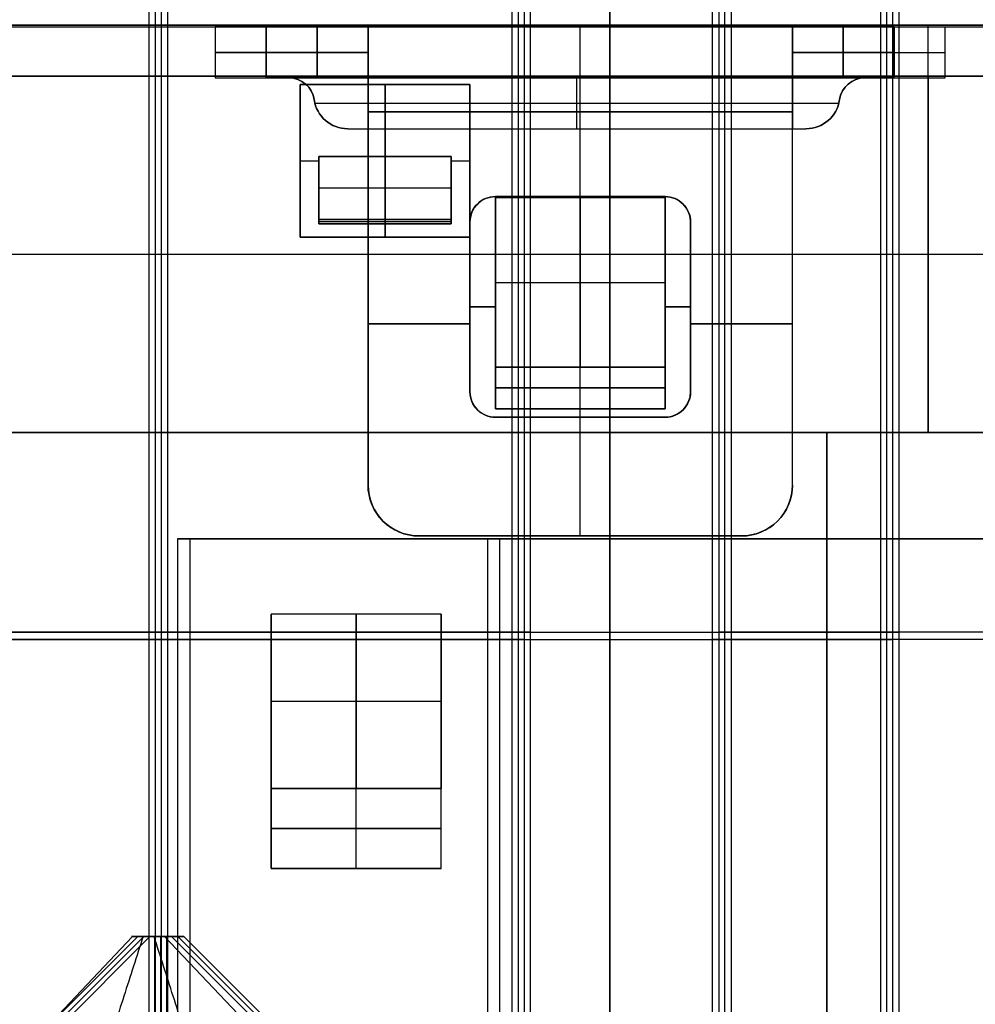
# Model space of a CAD drawing. Header units: millimetres. Extents: x -250 to 250, y -226 to 214.
# Tile 137 of 175: x 130 to 136, y -148 to -142. Entities that reach past the tile are written whole.
import ezdxf

# ---------------------------------------------------------------- set-up
doc = ezdxf.new("R2010")
doc.units = ezdxf.units.MM
doc.layers.add('Livello 01', color=7, linetype='Continuous')

# ---------------------------------------------------------------- blocks, each defined once
blk = doc.blocks.new('VTA03X10RTIN01')
at = {"layer": 'Livello 01', "color": 253, "true_color": 0x9da4ac}
for p, q in [((-0.1, -10), (-1.5067, -8.5933)), ((0.1, -10), (1.5067, -8.5933)), ((-0.1, -10), (0.1, -10)), ((0, -10, 0.1), (0, -10, -0.1))]:
    blk.add_line(p, q, dxfattribs=at)
at = {"layer": 'Livello 01', "color": 253, "true_color": 0x9da4ac, "extrusion": (0, -1, 0)}
blk.add_arc((0, 0, 10), 0.1, 90, 270, dxfattribs=at)
at = {"layer": 'Livello 01', "color": 253, "true_color": 0x9da4ac, "extrusion": (0, 1, 0)}
blk.add_arc((0, 0, -10), 0.1, 90, 270, dxfattribs=at)
at = {"layer": 'Livello 01', "color": 253, "true_color": 0x9da4ac}
for points in [[(0, -10, -0.1), (0, -8.5933, -1.5067)], [(0, -8.5933, 1.5067), (0, -10, 0.1)]]:
    blk.add_open_spline(points, degree=1, dxfattribs=at)

msp = doc.modelspace()

# ---------------------------------------------------------------- linework, layer by layer
at = {"layer": 'Livello 01', "color": 31, "true_color": 0xffcc66}
for p, q in [((131.0473, -145.7258, 207.505), (131.0473, -135.9758, 207.505)), ((131.1195, -145.7258, 159.505), (131.1195, -135.9758, 159.505)), ((131.011, -145.7696, 231.6046), (131.011, -136.0196, 231.6046)), ((131.0832, -145.7696, 183.6047), (131.0832, -136.0196, 183.6047)), ((131.178, -145.1758, 220.3552), (131.178, -162.3758, 220.3552)), ((131.178, -145.1758, 220.3552), (133.003, -145.1758, 220.3579)), ((131.2502, -145.1758, 172.3552), (131.2502, -162.3758, 172.3552)), ((131.2502, -145.1758, 172.3552), (133.0752, -145.1758, 172.358)), ((133.003, -145.1758, 220.3579), (133.003, -158.1758, 220.3579)), ((133.0752, -145.1758, 172.358), (133.0752, -158.1758, 172.358)), ((131.0473, -155.4758, 207.505), (131.0473, -145.7258, 207.505)), ((131.1195, -155.4758, 159.505), (131.1195, -145.7258, 159.505)), ((145.3754, -145.7258, 231.3766), (134.3662, -145.7258, 231.36)), ((145.4476, -145.7258, 183.3766), (134.4384, -145.7258, 183.3601)), ((147.4897, -145.7258, 209.3797), (135.3564, -145.7258, 209.3615)), ((147.5619, -145.7258, 161.3798), (135.4286, -145.7258, 161.3615)), ((131.011, -155.5196, 231.6046), (131.011, -145.7696, 231.6046)), ((131.0832, -155.5196, 183.6047), (131.0832, -145.7696, 183.6047)), ((145.3392, -145.7696, 255.4762), (134.3299, -145.7696, 255.4596)), ((145.4114, -145.7696, 207.4762), (134.4021, -145.7696, 207.4597)), ((147.4535, -145.7696, 233.4793), (135.3202, -145.7696, 233.4611)), ((147.5257, -145.7696, 185.4794), (135.3924, -145.7696, 185.4611))]:
    msp.add_line(p, q, dxfattribs=at)
at = {"layer": 'Livello 01', "color": 254, "true_color": 0xcad1ee}
for p, q in [((133.725, -137.8696, 85.6696), (133.725, -158.8196, 85.6696)), ((133.725, -158.8196, 69.7696), (133.725, -137.8696, 69.7696)), ((128, -142.1496, 114.4696), (143.3, -142.1496, 114.4696)), ((129.1, -142.1596, 96.4696), (142.8, -142.1596, 96.4696)), ((131.7, -142.4596, 102.6946), (131.7, -142.1596, 102.6946)), ((131.7, -142.4596, 90.2446), (131.7, -142.1596, 90.2446)), ((132, -142.4596, 102.3696), (132, -142.1596, 102.3696)), ((135.1, -142.4596, 102.3696), (135.1, -142.1596, 102.3696)), ((135.4, -142.4596, 90.0946), (135.4, -142.1596, 90.0946)), ((135.4, -142.4596, 102.6946), (135.4, -142.1596, 102.6946)), ((135.65, -142.1496, 107.8696), (135.65, -142.1496, 121.0696)), ((132.3, -144.8596, 89.9196), (132.3, -142.1826, 89.9196)), ((132.3, -144.8596, 103.0196), (132.3, -142.1831, 103.0196)), ((134.8, -144.8596, 89.9196), (134.8, -142.1826, 89.9196)), ((134.8, -144.8596, 103.0196), (134.8, -142.1831, 103.0196)), ((131.7, -142.3096, 102.7196), (131.7, -142.3096, 102.6696)), ((131.7, -142.3096, 90.2696), (131.7, -142.3096, 90.2196)), ((135.4, -142.3096, 89.9196), (135.4, -142.3096, 90.2696)), ((135.4, -142.3096, 102.6696), (135.4, -142.3096, 102.7196)), ((135.6, -142.4496, 121.3696), (135.6, -144.5496, 121.3696)), ((135.6, -144.5496, 107.5696), (135.6, -142.4496, 107.5696)), ((131.7, -142.4596, 90.2446), (132.3, -142.4596, 90.2446)), ((131.7, -142.4596, 102.6945), (132.3, -142.4596, 102.6945)), ((131.85, -142.4596, 90.2196), (131.85, -142.4596, 90.5294)), ((131.85, -142.4596, 102.4096), (131.85, -142.4596, 103.0196)), ((131.9, -142.4996, 121.2696), (131.9, -143.3996, 121.2696)), ((132.9, -142.4996, 121.2696), (131.9, -142.4996, 121.2696)), ((131.9, -142.4996, 107.6696), (131.9, -143.3996, 107.6696)), ((132.9, -142.4996, 107.6696), (131.9, -142.4996, 107.6696)), ((132.3, -142.4596, 90.0696), (134.8, -142.4596, 90.0696)), ((132.4, -142.4996, 121.1696), (132.4, -142.4996, 121.3696)), ((132.4, -142.9231, 121.1696), (132.4, -142.4996, 121.1696)), ((132.4, -142.4996, 107.5696), (132.4, -142.4996, 107.7696)), ((132.4, -142.4996, 107.7696), (132.4, -142.9231, 107.7696)), ((132.9, -143.3996, 121.2696), (132.9, -142.4996, 121.2696)), ((132.9, -143.3996, 107.6696), (132.9, -142.4996, 107.6696)), ((133.53, -142.7596, 90.2196), (133.53, -142.4596, 90.2196)), ((133.55, -142.7596, 89.9196), (133.55, -142.4596, 89.9196)), ((133.55, -142.4596, 89.9196), (133.55, -142.4596, 90.2196)), ((134.8, -142.4596, 90.2446), (135.4, -142.4596, 90.2446)), ((134.8, -142.4596, 102.6945), (135.4, -142.4596, 102.6945)), ((135.1, -142.4596, 90.2196), (135.1, -142.4596, 90.5696)), ((135.25, -142.4596, 102.4099), (135.25, -142.4596, 103.0196)), ((131.9864, -142.6096, 90.2196), (135.0736, -142.6096, 90.2196)), ((132.3, -142.6096, 89.9196), (134.8, -142.6096, 89.9196)), ((133.55, -143.1596, 89.5696), (133.55, -142.6596, 89.5696)), ((133.55, -143.1596, 103.3696), (133.55, -142.6596, 103.3696)), ((132.18, -142.7596, 90.0696), (134.88, -142.7596, 90.0696)), ((133.53, -142.7596, 89.9196), (133.53, -142.7596, 90.2196)), ((131.9, -142.9496, 121.1696), (131.9, -142.9496, 121.3696)), ((131.9, -142.9496, 121.1696), (132.01, -142.9496, 121.1696)), ((131.9, -142.9496, 107.5696), (131.9, -142.9496, 107.7696)), ((131.9, -142.9496, 107.7696), (132.01, -142.9496, 107.7696)), ((132.4, -143.2939, 121.2689), (132.4, -142.9231, 121.1696)), ((132.4, -142.9231, 107.7696), (132.4, -143.2939, 107.6702)), ((132.79, -142.9496, 121.1696), (132.9, -142.9496, 121.1696)), ((132.79, -142.9496, 107.7696), (132.9, -142.9496, 107.7696)), ((132.9, -142.9496, 121.1696), (132.9, -142.9496, 121.3696)), ((132.9, -142.9496, 107.5696), (132.9, -142.9496, 107.7696)), ((132.01, -143.1085, 121.2192), (132.79, -143.1085, 121.2192)), ((132.01, -143.3072, 121.2192), (132.01, -143.1085, 121.2192)), ((132.01, -143.1085, 107.7199), (132.79, -143.1085, 107.7199)), ((132.01, -143.3072, 107.7199), (132.01, -143.1085, 107.7199)), ((132.01, -143.1218, 121.1696), (132.01, -143.1218, 121.2228)), ((132.01, -143.1218, 107.7163), (132.01, -143.1218, 107.7696)), ((132.79, -143.1085, 121.2192), (132.79, -143.3072, 121.2192)), ((132.79, -143.1085, 107.7199), (132.79, -143.3072, 107.7199)), ((132.79, -143.1218, 121.1696), (132.79, -143.1218, 121.2228)), ((132.79, -143.1218, 107.7163), (132.79, -143.1218, 107.7696)), ((133.05, -143.1596, 89.7446), (134.05, -143.1596, 89.7446)), ((133.05, -143.1596, 103.1946), (134.05, -143.1596, 103.1946)), ((133.55, -143.1596, 89.5696), (133.55, -143.1596, 89.9196)), ((133.55, -143.1596, 103.0196), (133.55, -143.1596, 103.3696)), ((133.55, -143.1655, 89.9196), (133.55, -143.1596, 89.9196)), ((133.55, -143.1655, 103.0196), (133.55, -143.1596, 103.0196)), ((133.55, -143.1655, 89.9196), (133.55, -144.1655, 89.6196)), ((133.55, -144.1655, 103.3196), (133.55, -143.1655, 103.0196)), ((132.01, -143.3072, 121.2192), (132.79, -143.3072, 121.2192)), ((132.01, -143.3072, 107.7199), (132.79, -143.3072, 107.7199)), ((132.4, -143.3205, 121.1696), (132.4, -143.2939, 121.2689)), ((132.4, -143.2939, 107.6702), (132.4, -143.3205, 107.7696)), ((132.4, -143.3996, 121.1696), (132.4, -143.3205, 121.1696)), ((132.4, -143.3205, 107.7696), (132.4, -143.3996, 107.7696)), ((132.9, -144.3096, 89.7446), (132.9, -143.3096, 89.7446)), ((132.9, -144.3096, 103.1946), (132.9, -143.3096, 103.1946)), ((134.2, -144.3096, 89.7446), (134.2, -143.3096, 89.7446)), ((134.2, -144.3096, 103.1946), (134.2, -143.3096, 103.1946)), ((131.9, -143.3996, 121.2696), (132.9, -143.3996, 121.2696)), ((131.9, -143.3996, 107.6696), (132.9, -143.3996, 107.6696)), ((132.4, -143.3996, 121.3696), (132.4, -143.3996, 121.1696)), ((132.4, -143.3996, 107.7696), (132.4, -143.3996, 107.5696)), ((128, -143.4996, 121.3696), (143.2, -143.4996, 121.3696)), ((128, -143.4996, 107.5696), (143.2, -143.4996, 107.5696)), ((132.3, -143.5096, 89.9196), (132.3, -143.5096, 89.5696)), ((132.3, -143.5096, 103.0196), (132.3, -143.5096, 103.3696)), ((134.8, -143.5096, 89.9196), (134.8, -143.5096, 89.5696)), ((134.8, -143.5096, 103.0196), (134.8, -143.5096, 103.3696)), ((133.05, -144.4096, 89.7696), (133.05, -143.6655, 89.7696)), ((133.05, -143.6655, 89.7696), (134.05, -143.6655, 89.7696)), ((133.05, -144.4096, 103.1696), (133.05, -143.6655, 103.1696)), ((133.05, -143.6655, 103.1696), (134.05, -143.6655, 103.1696)), ((134.05, -144.4096, 89.7696), (134.05, -143.6655, 89.7696)), ((134.05, -144.4096, 103.1696), (134.05, -143.6655, 103.1696)), ((132.9, -143.8096, 89.5696), (132.9, -143.8096, 89.9196)), ((132.9, -143.8096, 103.0196), (132.9, -143.8096, 103.3696)), ((132.9, -143.8096, 89.9196), (133.05, -143.8096, 89.9196)), ((133.05, -143.8096, 103.0196), (132.9, -143.8096, 103.0196)), ((133.05, -143.7875, 89.733), (133.05, -143.7875, 89.9196)), ((133.05, -143.7875, 103.0196), (133.05, -143.7875, 103.2062)), ((134.05, -143.7875, 89.733), (134.05, -143.7875, 89.9196)), ((134.05, -143.7875, 103.0196), (134.05, -143.7875, 103.2062)), ((134.05, -143.8096, 89.9196), (134.2, -143.8096, 89.9196)), ((134.2, -143.8096, 103.0196), (134.05, -143.8096, 103.0196)), ((134.2, -143.8096, 89.9196), (134.2, -143.8096, 89.5696)), ((134.2, -143.8096, 103.3696), (134.2, -143.8096, 103.0196)), ((132.3, -143.9096, 89.5696), (132.9, -143.9096, 89.5696)), ((132.9, -143.9096, 103.3696), (132.3, -143.9096, 103.3696)), ((134.2, -143.9096, 89.5696), (134.8, -143.9096, 89.5696)), ((134.8, -143.9096, 103.3696), (134.2, -143.9096, 103.3696)), ((133.55, -144.4096, 89.6196), (133.55, -144.1655, 89.6196)), ((133.55, -144.4096, 103.3196), (133.55, -144.1655, 103.3196)), ((133.05, -144.2875, 89.6196), (134.05, -144.2875, 89.6196)), ((134.05, -144.2875, 103.3196), (133.05, -144.2875, 103.3196)), ((133.05, -144.4096, 89.7696), (134.05, -144.4096, 89.7696)), ((133.05, -144.4096, 103.1696), (134.05, -144.4096, 103.1696)), ((133.55, -144.4596, 89.9196), (133.55, -144.4096, 89.9196)), ((133.55, -144.4596, 103.0196), (133.55, -144.4096, 103.0196)), ((133.55, -144.4096, 89.6196), (133.55, -144.4096, 89.9196)), ((133.55, -144.4096, 103.3196), (133.55, -144.4096, 103.0196)), ((133.05, -144.4596, 89.7446), (134.05, -144.4596, 89.7446)), ((133.05, -144.4596, 103.1946), (134.05, -144.4596, 103.1946)), ((133.55, -145.1596, 89.5696), (133.55, -144.4596, 89.5696)), ((133.55, -145.1596, 103.3696), (133.55, -144.4596, 103.3696)), ((133.55, -144.4596, 89.9196), (133.55, -144.4596, 89.5696)), ((133.55, -144.4596, 103.3696), (133.55, -144.4596, 103.0196)), ((128.5, -144.5496, 121.2446), (142.7, -144.5496, 121.2446)), ((128.5, -144.5496, 107.6946), (142.7, -144.5496, 107.6946)), ((135.0024, -153.8496, 121.1196), (135.0024, -144.5496, 121.1196)), ((135.0024, -144.5496, 107.8196), (135.0024, -153.8496, 107.8196)), ((135.6, -144.5496, 121.1196), (135.6, -144.5496, 121.3696)), ((135.6, -144.5496, 107.5696), (135.6, -144.5496, 107.8196)), ((132.6, -145.1596, 89.7446), (134.5, -145.1596, 89.7446)), ((132.6, -145.1596, 103.1946), (134.5, -145.1596, 103.1946)), ((133.55, -145.1596, 89.5696), (133.55, -145.1596, 89.9196)), ((133.55, -145.1596, 103.0196), (133.55, -145.1596, 103.3696)), ((132.23, -145.6196, 89.9196), (132.23, -146.6481, 90.2196)), ((132.23, -146.6481, 102.7196), (132.23, -145.6196, 103.0196)), ((131.73, -147.1196, 90.0696), (131.73, -146.1338, 90.0696)), ((131.73, -146.1338, 90.0696), (132.73, -146.1338, 90.0696)), ((131.73, -146.1338, 102.8696), (132.73, -146.1338, 102.8696)), ((131.73, -147.1196, 102.8696), (131.73, -146.1338, 102.8696)), ((132.73, -147.1196, 90.0696), (132.73, -146.1338, 90.0696)), ((132.73, -147.1196, 102.8696), (132.73, -146.1338, 102.8696)), ((131.73, -146.3696, 90.1383), (131.73, -146.3696, 89.9196)), ((131.73, -146.3696, 103.0196), (131.73, -146.3696, 102.8008)), ((132.73, -146.3696, 89.9196), (132.73, -146.3696, 90.1383)), ((132.73, -146.3696, 103.0196), (132.73, -146.3696, 102.8008)), ((132.23, -147.1196, 90.2196), (132.23, -146.6481, 90.2196)), ((132.23, -147.1196, 102.7196), (132.23, -146.6481, 102.7196)), ((131.73, -146.8838, 90.2196), (132.73, -146.8838, 90.2196)), ((132.73, -146.8838, 102.7196), (131.73, -146.8838, 102.7196)), ((131.73, -147.1196, 90.0696), (132.73, -147.1196, 90.0696)), ((131.73, -147.1196, 102.8696), (132.73, -147.1196, 102.8696)), ((132.23, -147.1196, 90.2196), (132.23, -147.1196, 89.9196)), ((132.23, -147.1196, 103.0196), (132.23, -147.1196, 102.7196))]:
    msp.add_line(p, q, dxfattribs=at)
at = {"layer": 'Livello 01', "color": 254, "true_color": 0xcad1ee, "extrusion": (0, 1, 0)}
for centre, start, end in [((-131.4, 90.2196, -142.1596), 180, 270), ((-131.4, 102.7196, -142.1596), 90, 180), ((-135.7, 102.7196, -142.1596), 0, 90), ((-131.4, 90.2196, -142.3096), 180, 270), ((-131.4, 102.7196, -142.3096), 90, 180), ((-132, 102.6696, -142.3096), 180, 0), ((-132, 90.2696, -142.3096), 0, 90), ((-132, 90.2696, -142.3096), 90, 180), ((-135.1, 102.6696, -142.3096), 180, 0), ((-135.1, 90.2696, -142.3096), 0, 90), ((-135.1, 90.2696, -142.3096), 90, 180), ((-135.7, 102.7196, -142.3096), 0, 90), ((-132, 90.2696, -142.4596), 0, 90), ((-132, 90.2696, -142.4596), 90, 180), ((-135.1, 90.2696, -142.4596), 0, 90), ((-135.1, 90.2696, -142.4596), 90, 180)]:
    msp.add_arc(centre, 0.3, start, end, dxfattribs=at)
at = {"layer": 'Livello 01', "color": 254, "true_color": 0xcad1ee, "extrusion": (0, -1, 0)}
for centre, start, end in [((132, 102.6696, 142.1596), 180, 0), ((132, 90.2696, 142.1596), 90, 180), ((132, 90.2696, 142.1596), 0, 90), ((135.1, 102.6696, 142.1596), 180, 0), ((135.1, 90.2696, 142.1596), 90, 180), ((135.1, 90.2696, 142.1596), 0, 90), ((131.4, 90.2196, 142.4596), 270, 0)]:
    msp.add_arc(centre, 0.3, start, end, dxfattribs=at)
at = {"layer": 'Livello 01', "color": 254, "true_color": 0xcad1ee, "extrusion": (1, 0, 0)}
for centre, radius in [((-142.6596, 90.0696, 132.3), 0.5), ((-142.6596, 90.0696, 133.55), 0.5), ((-142.6596, 90.0696, 134.8), 0.5), ((-142.4496, 107.8696, 135.6), 0.3)]:
    msp.add_arc(centre, radius, 270, 0, dxfattribs=at)
at = {"layer": 'Livello 01', "color": 254, "true_color": 0xcad1ee, "extrusion": (-1, 0, 0)}
for centre, radius in [((142.6596, 102.8696, -133.55), 0.5), ((142.4496, 121.0696, -135.6), 0.3)]:
    msp.add_arc(centre, radius, 90, 180, dxfattribs=at)
at = {"layer": 'Livello 01', "color": 254, "true_color": 0xcad1ee, "extrusion": (0, 0, -1)}
for centre, radius, start, end in [((-131.8336, -142.6096, -89.9196), 0.15, 90, 171.78679), ((-131.8336, -142.6096, -90.2196), 0.15, 90, 171.78679), ((-135.2264, -142.6096, -89.9196), 0.15, 8.21321, 90), ((-135.2264, -142.6096, -90.2196), 0.15, 8.21321, 90), ((-132.18, -142.5596, -90.2196), 0.2, 270, 351.78679), ((-132.18, -142.5596, -90.0696), 0.2, 270, 351.78679), ((-134.88, -142.5596, -90.2196), 0.2, 188.21321, 270), ((-134.88, -142.5596, -90.0696), 0.2, 188.21321, 270), ((-132.6, -144.8596, -89.7446), 0.3, 270, 0), ((-134.5, -144.8596, -89.7446), 0.3, 180, 270)]:
    msp.add_arc(centre, radius, start, end, dxfattribs=at)
at = {"layer": 'Livello 01', "color": 254, "true_color": 0xcad1ee}
for centre, radius, start, end in [((131.8336, -142.6096, 90.0696), 0.15, 8.21321, 90), ((135.2264, -142.6096, 90.0696), 0.15, 90, 171.78679), ((132.18, -142.5596, 89.9196), 0.2, 188.21321, 270), ((134.88, -142.5596, 89.9196), 0.2, 270, 351.78679), ((133.05, -143.3096, 89.7446), 0.15, 90, 180), ((133.05, -143.3096, 103.1946), 0.15, 90, 180), ((134.05, -143.3096, 89.7446), 0.15, 0, 90), ((134.05, -143.3096, 103.1946), 0.15, 0, 90), ((133.05, -144.3096, 89.7446), 0.15, 180, 270), ((133.05, -144.3096, 103.1946), 0.15, 180, 270), ((134.05, -144.3096, 89.7446), 0.15, 270, 0), ((134.05, -144.3096, 103.1946), 0.15, 270, 0), ((132.6, -144.8596, 89.9196), 0.3, 180, 270), ((132.6, -144.8596, 89.5696), 0.3, 180, 270), ((132.6, -144.8596, 103.1946), 0.3, 180, 270), ((134.5, -144.8596, 89.9196), 0.3, 270, 0), ((134.5, -144.8596, 89.5696), 0.3, 270, 0), ((134.5, -144.8596, 103.1946), 0.3, 270, 0)]:
    msp.add_arc(centre, radius, start, end, dxfattribs=at)
at = {"layer": 'Livello 01', "color": 31, "true_color": 0xffcc66, "extrusion": (0, -1, 0)}
for centre in [(140.928, 220.3699, 145.1758), (141.0001, 172.3699, 145.1758)]:
    msp.add_arc(centre, 9.75, 90.08618, 270.08618, dxfattribs=at)
at = {"layer": 'Livello 01', "color": 31, "true_color": 0xffcc66, "extrusion": (0, 1, 0)}
for centre, radius, start, end in [((-141.0001, 172.3699, -145.1758), 7.925, 269.91382, 89.91382), ((-140.928, 220.3699, -145.1758), 7.925, 269.91382, 89.91382), ((-140.928, 220.3699, -145.7258), 12.8, 341.83995, 59.1603), ((-141.0001, 172.3699, -145.7258), 12.8, 341.83995, 59.1603), ((-131.0429, 210.455, -145.7258), 2.95, 269.91382, 26.94413), ((-131.1151, 162.455, -145.7258), 2.95, 269.91382, 26.94413), ((-131.0429, 210.455, -145.7258), 2.95, 223.4708, 269.91382), ((-131.1151, 162.455, -145.7258), 2.95, 223.4708, 269.91382), ((-135.3609, 206.3615, -145.7258), 3, 43.4708, 89.91382), ((-135.4331, 158.3615, -145.7258), 3, 43.4708, 89.91382), ((-140.8917, 244.4695, -145.7696), 12.8, 341.83995, 59.1603), ((-140.9639, 196.4695, -145.7696), 12.8, 341.83995, 59.1603), ((-131.0066, 234.5546, -145.7696), 2.95, 269.91382, 26.94413), ((-131.0788, 186.5547, -145.7696), 2.95, 269.91382, 26.94413), ((-131.0066, 234.5546, -145.7696), 2.95, 223.4708, 269.91382), ((-131.0788, 186.5547, -145.7696), 2.95, 223.4708, 269.91382), ((-135.3247, 230.4611, -145.7696), 3, 43.4708, 89.91382), ((-135.3969, 182.4611, -145.7696), 3, 43.4708, 89.91382)]:
    msp.add_arc(centre, radius, start, end, dxfattribs=at)
at = {"layer": 'Livello 01', "color": 31, "true_color": 0xffcc66}
for points in [[(131.0473, -155.4758, 207.505), (131.0473, -135.9758, 207.505)], [(131.1195, -155.4758, 159.505), (131.1195, -135.9758, 159.505)], [(133.1837, -135.9758, 208.4254), (133.1837, -155.4758, 208.4254)], [(133.2559, -135.9758, 160.4255), (133.2559, -155.4758, 160.4255)], [(134.3662, -135.9758, 231.36), (134.3662, -155.4758, 231.36)], [(134.4384, -135.9758, 183.3601), (134.4384, -155.4758, 183.3601)], [(135.3564, -155.4758, 209.3615), (135.3564, -135.9758, 209.3615)], [(135.4286, -155.4758, 161.3615), (135.4286, -135.9758, 161.3615)], [(131.011, -155.5196, 231.6046), (131.011, -136.0196, 231.6046)], [(131.0832, -155.5196, 183.6047), (131.0832, -136.0196, 183.6047)], [(133.1475, -136.0196, 232.525), (133.1475, -155.5196, 232.525)], [(133.2197, -136.0196, 184.5251), (133.2197, -155.5196, 184.5251)], [(134.3299, -155.5196, 255.4596), (134.3299, -136.0196, 255.4596)], [(134.4021, -155.5196, 207.4597), (134.4021, -136.0196, 207.4597)], [(135.3202, -155.5196, 233.4611), (135.3202, -136.0196, 233.4611)], [(135.3924, -155.5196, 185.4611), (135.3924, -136.0196, 185.4611)]]:
    msp.add_open_spline(points, degree=1, dxfattribs=at)
at = {"layer": 'Livello 01', "color": 254, "true_color": 0xcad1ee}
for points in [[(143.2, -142.1496, 121.0696), (128, -142.1496, 121.0696)], [(143.2, -142.1496, 107.8696), (128, -142.1496, 107.8696)], [(129.6, -142.1596, 89.9196), (131.4, -142.1596, 89.9196)], [(129.6, -142.1596, 103.0196), (131.4, -142.1596, 103.0196)], [(131.4, -142.1596, 89.9196), (131.4, -142.4596, 89.9196)], [(131.4, -142.1596, 103.0196), (131.4, -142.4596, 103.0196)], [(131.7, -142.1596, 90.2696), (131.7, -142.1596, 90.2196)], [(131.7, -142.1596, 102.7196), (131.7, -142.1596, 102.6696)], [(131.7, -142.1596, 90.2196), (131.7, -142.4596, 90.2196)], [(131.7, -142.4596, 102.6696), (131.7, -142.1596, 102.6696)], [(131.7, -142.1596, 102.7196), (131.7, -142.4596, 102.7196)], [(131.7, -142.1596, 90.2696), (131.7, -142.4596, 90.2696)], [(132, -142.1596, 90.5696), (132, -142.4596, 90.5696)], [(132.3, -142.4596, 90.2696), (132.3, -142.1596, 90.2696)], [(134.8, -142.1596, 90.0696), (132.3, -142.1596, 90.0696)], [(132.3, -142.1596, 90.0696), (132.3, -142.1596, 90.2696)], [(132.3, -142.1596, 102.6696), (132.3, -142.1596, 102.8696)], [(132.3, -142.1596, 102.8696), (134.8, -142.1596, 102.8696)], [(132.3, -142.1596, 102.6696), (132.3, -142.4596, 102.6696)], [(134.8, -142.1596, 90.2696), (134.8, -142.1596, 90.0696)], [(134.8, -142.1596, 102.8696), (134.8, -142.1596, 102.6696)], [(134.8, -142.1596, 90.2696), (134.8, -142.4596, 90.2696)], [(134.8, -142.4596, 102.6696), (134.8, -142.1596, 102.6696)], [(135.1, -142.1596, 90.5696), (135.1, -142.4596, 90.5696)], [(135.4, -142.4596, 90.2696), (135.4, -142.1596, 90.2696)], [(135.4, -142.4596, 89.9196), (135.4, -142.1596, 89.9196)], [(135.4, -142.1596, 89.9196), (142.8, -142.1596, 89.9196)], [(135.4, -142.1596, 89.9196), (135.4, -142.1596, 90.2696)], [(135.4, -142.1596, 102.6696), (135.4, -142.1596, 102.7196)], [(135.4, -142.1596, 102.7196), (135.4, -142.4596, 102.7196)], [(135.4, -142.1596, 102.6696), (135.4, -142.4596, 102.6696)], [(135.7, -142.1596, 103.0196), (142.8, -142.1596, 103.0196)], [(135.7, -142.4596, 103.0196), (135.7, -142.1596, 103.0196)], [(143.2, -142.4496, 121.3696), (128, -142.4496, 121.3696)], [(128, -142.4496, 107.5696), (143.2, -142.4496, 107.5696)], [(131.4, -142.4596, 89.9196), (131.8336, -142.4596, 89.9196)], [(131.4, -142.4596, 103.0196), (132.3, -142.4596, 103.0196)], [(131.7, -142.4596, 90.2196), (131.7, -142.4596, 90.2696)], [(131.7, -142.4596, 102.7196), (131.7, -142.4596, 102.6696)], [(131.8336, -142.4596, 89.9196), (131.8336, -142.4596, 90.2196)], [(132.3, -142.4596, 90.2196), (131.8336, -142.4596, 90.2196)], [(131.9, -143.3996, 121.3696), (131.9, -142.4996, 121.3696)], [(131.9, -142.4996, 121.3696), (132.9, -142.4996, 121.3696)], [(131.9, -142.4996, 121.1696), (131.9, -143.3996, 121.1696)], [(131.9, -142.4996, 121.3696), (131.9, -142.4996, 121.1696)], [(132.9, -142.4996, 121.1696), (131.9, -142.4996, 121.1696)], [(131.9, -142.4996, 107.5696), (131.9, -143.3996, 107.5696)], [(132.9, -142.4996, 107.5696), (131.9, -142.4996, 107.5696)], [(131.9, -143.3996, 107.7696), (131.9, -142.4996, 107.7696)], [(131.9, -142.4996, 107.7696), (131.9, -142.4996, 107.5696)], [(131.9, -142.4996, 107.7696), (132.9, -142.4996, 107.7696)], [(132.3, -142.4596, 89.9196), (132.3, -142.7596, 89.9196)], [(132.3, -142.4596, 90.2196), (132.3, -142.4596, 89.9196)], [(132.3, -142.4596, 90.2696), (132.3, -142.4596, 90.2196)], [(132.3, -142.4596, 103.0196), (132.3, -144.8596, 103.0196)], [(134.8, -142.4596, 90.2196), (132.3, -142.4596, 90.2196)], [(134.8, -142.4596, 89.9196), (132.3, -142.4596, 89.9196)], [(132.3, -142.4596, 102.6696), (132.3, -142.4596, 103.0196)], [(132.9, -142.4996, 121.3696), (132.9, -143.3996, 121.3696)], [(132.9, -143.3996, 121.1696), (132.9, -142.4996, 121.1696)], [(132.9, -142.4996, 121.1696), (132.9, -142.4996, 121.3696)], [(132.9, -143.3996, 107.5696), (132.9, -142.4996, 107.5696)], [(132.9, -142.4996, 107.7696), (132.9, -142.4996, 107.5696)], [(132.9, -142.4996, 107.7696), (132.9, -143.3996, 107.7696)], [(135.2264, -142.4596, 90.2196), (134.8, -142.4596, 90.2196)], [(134.8, -142.4596, 90.2196), (134.8, -142.4596, 90.2696)], [(134.8, -142.4596, 90.2196), (134.8, -142.4596, 89.9196)], [(134.8, -142.4596, 89.9196), (134.8, -142.7596, 89.9196)], [(134.8, -142.4596, 103.0196), (135.7, -142.4596, 103.0196)], [(134.8, -144.8596, 103.0196), (134.8, -142.4596, 103.0196)], [(134.8, -142.4596, 102.6696), (134.8, -142.4596, 103.0196)], [(135.2264, -142.4596, 89.9196), (135.4, -142.4596, 89.9196)], [(135.2264, -142.4596, 89.9196), (135.2264, -142.4596, 90.2196)], [(135.4, -142.4596, 89.9196), (135.4, -142.4596, 90.2696)], [(135.4, -142.4596, 102.6696), (135.4, -142.4596, 102.7196)], [(131.9821, -142.5881, 90.2196), (131.9821, -142.5881, 89.9196)], [(135.0779, -142.5881, 89.9196), (135.0779, -142.5881, 90.2196)], [(132.3, -144.8596, 89.5696), (132.3, -142.6596, 89.5696)], [(132.3, -142.6596, 103.3696), (134.8, -142.6596, 103.3696)], [(134.8, -142.6596, 89.5696), (132.3, -142.6596, 89.5696)], [(132.3, -144.8596, 103.3696), (132.3, -142.6596, 103.3696)], [(134.8, -144.8596, 89.5696), (134.8, -142.6596, 89.5696)], [(134.8, -144.8596, 103.3696), (134.8, -142.6596, 103.3696)], [(132.18, -142.7596, 89.9196), (132.3, -142.7596, 89.9196)], [(132.18, -142.7596, 89.9196), (132.18, -142.7596, 90.2196)], [(132.18, -142.7596, 90.2196), (134.88, -142.7596, 90.2196)], [(132.3, -142.7596, 89.9196), (132.3, -144.8596, 89.9196)], [(132.3, -142.7596, 89.9196), (134.8, -142.7596, 89.9196)], [(134.8, -144.8596, 89.9196), (134.8, -142.7596, 89.9196)], [(134.8, -142.7596, 89.9196), (134.88, -142.7596, 89.9196)], [(134.88, -142.7596, 90.2196), (134.88, -142.7596, 89.9196)], [(132.01, -142.9231, 121.1696), (132.01, -143.3205, 121.1696)], [(132.79, -142.9231, 121.1696), (132.01, -142.9231, 121.1696)], [(132.01, -143.2939, 121.2689), (132.01, -142.9231, 121.1696)], [(132.01, -143.3205, 107.7696), (132.01, -142.9231, 107.7696)], [(132.01, -142.9231, 107.7696), (132.79, -142.9231, 107.7696)], [(132.01, -142.9231, 107.7696), (132.01, -143.2939, 107.6702)], [(132.79, -143.3205, 121.1696), (132.79, -142.9231, 121.1696)], [(132.79, -142.9231, 121.1696), (132.79, -143.2939, 121.2689)], [(132.79, -142.9231, 107.7696), (132.79, -143.3205, 107.7696)], [(132.79, -143.2939, 107.6702), (132.79, -142.9231, 107.7696)], [(133.05, -143.1596, 89.5696), (134.05, -143.1596, 89.5696)], [(134.05, -143.1596, 103.3696), (133.05, -143.1596, 103.3696)], [(133.05, -143.1596, 89.9196), (134.05, -143.1596, 89.9196)], [(133.05, -143.1596, 89.5696), (133.05, -143.1596, 89.9196)], [(133.05, -143.1596, 103.3696), (133.05, -143.1596, 103.0196)], [(134.05, -143.1596, 103.0196), (133.05, -143.1596, 103.0196)], [(133.05, -143.1655, 89.9196), (134.05, -143.1655, 89.9196)], [(133.05, -144.4096, 89.9196), (133.05, -143.1655, 89.9196)], [(133.05, -143.1655, 103.0196), (133.05, -144.4096, 103.0196)], [(134.05, -143.1655, 103.0196), (133.05, -143.1655, 103.0196)], [(133.05, -143.1655, 89.9196), (133.05, -144.1655, 89.6196)], [(133.05, -144.1655, 103.3196), (133.05, -143.1655, 103.0196)], [(134.05, -143.1596, 89.5696), (134.05, -143.1596, 89.9196)], [(134.05, -143.1596, 103.3696), (134.05, -143.1596, 103.0196)], [(134.05, -143.1655, 89.9196), (134.05, -144.4096, 89.9196)], [(134.05, -144.4096, 103.0196), (134.05, -143.1655, 103.0196)], [(134.05, -143.1655, 89.9196), (134.05, -144.1655, 89.6196)], [(134.05, -144.1655, 103.3196), (134.05, -143.1655, 103.0196)], [(132.79, -143.2939, 121.2689), (132.01, -143.2939, 121.2689)], [(132.01, -143.3205, 121.1696), (132.01, -143.2939, 121.2689)], [(132.01, -143.2939, 107.6702), (132.79, -143.2939, 107.6702)], [(132.01, -143.3205, 107.7696), (132.01, -143.2939, 107.6702)], [(132.01, -143.3205, 121.1696), (132.79, -143.3205, 121.1696)], [(132.79, -143.3205, 107.7696), (132.01, -143.3205, 107.7696)], [(132.79, -143.3205, 121.1696), (132.79, -143.2939, 121.2689)], [(132.79, -143.3205, 107.7696), (132.79, -143.2939, 107.6702)], [(132.9, -144.3096, 89.5696), (132.9, -143.3096, 89.5696)], [(132.9, -143.3096, 103.3696), (132.9, -144.3096, 103.3696)], [(132.9, -143.3096, 89.5696), (132.9, -143.3096, 89.9196)], [(132.9, -144.3096, 89.9196), (132.9, -143.3096, 89.9196)], [(132.9, -143.3096, 103.0196), (132.9, -143.3096, 103.3696)], [(132.9, -143.3096, 103.0196), (132.9, -144.3096, 103.0196)], [(134.2, -143.3096, 89.5696), (134.2, -144.3096, 89.5696)], [(134.2, -144.3096, 103.3696), (134.2, -143.3096, 103.3696)], [(134.2, -143.3096, 89.9196), (134.2, -143.3096, 89.5696)], [(134.2, -143.3096, 89.9196), (134.2, -144.3096, 89.9196)], [(134.2, -143.3096, 103.3696), (134.2, -143.3096, 103.0196)], [(134.2, -144.3096, 103.0196), (134.2, -143.3096, 103.0196)], [(132.9, -143.3996, 121.3696), (131.9, -143.3996, 121.3696)], [(131.9, -143.3996, 121.1696), (131.9, -143.3996, 121.3696)], [(131.9, -143.3996, 121.1696), (132.9, -143.3996, 121.1696)], [(131.9, -143.3996, 107.5696), (132.9, -143.3996, 107.5696)], [(132.9, -143.3996, 107.7696), (131.9, -143.3996, 107.7696)], [(131.9, -143.3996, 107.7696), (131.9, -143.3996, 107.5696)], [(132.9, -143.3996, 121.1696), (132.9, -143.3996, 121.3696)], [(132.9, -143.3996, 107.5696), (132.9, -143.3996, 107.7696)], [(133.05, -144.1655, 89.6196), (133.05, -144.4096, 89.6196)], [(133.05, -144.1655, 89.6196), (134.05, -144.1655, 89.6196)], [(133.05, -144.4096, 103.3196), (133.05, -144.1655, 103.3196)], [(134.05, -144.1655, 103.3196), (133.05, -144.1655, 103.3196)], [(134.05, -144.1655, 89.6196), (134.05, -144.4096, 89.6196)], [(134.05, -144.4096, 103.3196), (134.05, -144.1655, 103.3196)], [(132.9, -144.3096, 89.5696), (132.9, -144.3096, 89.9196)], [(132.9, -144.3096, 103.3696), (132.9, -144.3096, 103.0196)], [(134.2, -144.3096, 89.5696), (134.2, -144.3096, 89.9196)], [(134.2, -144.3096, 103.3696), (134.2, -144.3096, 103.0196)], [(134.05, -144.4096, 89.9196), (133.05, -144.4096, 89.9196)], [(133.05, -144.4096, 103.0196), (134.05, -144.4096, 103.0196)], [(133.05, -144.4096, 89.6196), (133.05, -144.4096, 89.9196)], [(134.05, -144.4096, 89.6196), (133.05, -144.4096, 89.6196)], [(134.05, -144.4096, 103.3196), (133.05, -144.4096, 103.3196)], [(133.05, -144.4096, 103.3196), (133.05, -144.4096, 103.0196)], [(134.05, -144.4096, 89.9196), (134.05, -144.4096, 89.6196)], [(134.05, -144.4096, 103.0196), (134.05, -144.4096, 103.3196)], [(134.05, -144.4596, 89.5696), (133.05, -144.4596, 89.5696)], [(133.05, -144.4596, 103.3696), (134.05, -144.4596, 103.3696)], [(133.05, -144.4596, 89.5696), (133.05, -144.4596, 89.9196)], [(134.05, -144.4596, 89.9196), (133.05, -144.4596, 89.9196)], [(133.05, -144.4596, 103.0196), (134.05, -144.4596, 103.0196)], [(133.05, -144.4596, 103.3696), (133.05, -144.4596, 103.0196)], [(134.05, -144.4596, 89.5696), (134.05, -144.4596, 89.9196)], [(134.05, -144.4596, 103.3696), (134.05, -144.4596, 103.0196)], [(128.5, -144.5496, 121.3696), (142.7, -144.5496, 121.3696)], [(142.7, -144.5496, 107.5696), (128.5, -144.5496, 107.5696)], [(142.7, -144.5496, 107.8196), (128.65, -144.5496, 107.8196)], [(128.85, -144.5496, 121.1196), (142.7, -144.5496, 121.1196)], [(132.3, -144.8596, 89.9196), (132.3, -144.8596, 89.5696)], [(132.3, -144.8596, 103.3696), (132.3, -144.8596, 103.0196)], [(134.8, -144.8596, 89.9196), (134.8, -144.8596, 89.5696)], [(134.8, -144.8596, 103.0196), (134.8, -144.8596, 103.3696)], [(132.6, -145.1596, 89.9196), (134.5, -145.1596, 89.9196)], [(132.6, -145.1596, 89.5696), (132.6, -145.1596, 89.9196)], [(134.5, -145.1596, 89.5696), (132.6, -145.1596, 89.5696)], [(132.6, -145.1596, 103.0196), (134.5, -145.1596, 103.0196)], [(132.6, -145.1596, 103.3696), (134.5, -145.1596, 103.3696)], [(132.6, -145.1596, 103.0196), (132.6, -145.1596, 103.3696)], [(134.5, -145.1596, 89.9196), (134.5, -145.1596, 89.5696)], [(134.5, -145.1596, 103.3696), (134.5, -145.1596, 103.0196)], [(132.73, -145.6196, 89.9196), (131.73, -145.6196, 89.9196)], [(131.73, -145.6196, 89.9196), (131.73, -147.1196, 89.9196)], [(131.73, -145.6196, 89.9196), (131.73, -146.6481, 90.2196)], [(131.73, -145.6196, 103.0196), (131.73, -147.1196, 103.0196)], [(132.73, -145.6196, 103.0196), (131.73, -145.6196, 103.0196)], [(131.73, -146.6481, 102.7196), (131.73, -145.6196, 103.0196)], [(132.73, -147.1196, 89.9196), (132.73, -145.6196, 89.9196)], [(132.73, -146.6481, 90.2196), (132.73, -145.6196, 89.9196)], [(132.73, -147.1196, 103.0196), (132.73, -145.6196, 103.0196)], [(132.73, -145.6196, 103.0196), (132.73, -146.6481, 102.7196)], [(131.73, -146.6481, 90.2196), (131.73, -147.1196, 90.2196)], [(131.73, -146.6481, 90.2196), (132.73, -146.6481, 90.2196)], [(132.73, -146.6481, 102.7196), (131.73, -146.6481, 102.7196)], [(131.73, -147.1196, 102.7196), (131.73, -146.6481, 102.7196)], [(132.73, -147.1196, 90.2196), (132.73, -146.6481, 90.2196)], [(132.73, -147.1196, 102.7196), (132.73, -146.6481, 102.7196)], [(131.73, -147.1196, 89.9196), (132.73, -147.1196, 89.9196)], [(131.73, -147.1196, 90.2196), (131.73, -147.1196, 89.9196)], [(132.73, -147.1196, 90.2196), (131.73, -147.1196, 90.2196)], [(131.73, -147.1196, 103.0196), (132.73, -147.1196, 103.0196)], [(131.73, -147.1196, 102.7196), (132.73, -147.1196, 102.7196)], [(131.73, -147.1196, 103.0196), (131.73, -147.1196, 102.7196)], [(132.73, -147.1196, 89.9196), (132.73, -147.1196, 90.2196)], [(132.73, -147.1196, 103.0196), (132.73, -147.1196, 102.7196)]]:
    msp.add_open_spline(points, degree=1, dxfattribs=at)
for points, knots in [([(132.3, -142.1596, 102.8696), (132.3, -142.1596, 103.0005), (132.3, -142.2134, 103.1306), (132.3, -142.3986, 103.3157), (132.3, -142.5287, 103.3696), (132.3, -142.6596, 103.3696)], [-0.8052234, -0.8052234, -0.8052234, -0.8052234, -0.4026117, -0.4026117, 0, 0, 0, 0]), ([(134.8, -142.6596, 103.3696), (134.8, -142.5287, 103.3696), (134.8, -142.3986, 103.3157), (134.8, -142.2134, 103.1306), (134.8, -142.1596, 103.0005), (134.8, -142.1596, 102.8696)], [-0.8052234, -0.8052234, -0.8052234, -0.8052234, -0.4026117, -0.4026117, 0, 0, 0, 0]), ([(131.4, -142.4596, 103.0196), (131.4785, -142.4596, 103.0196), (131.5566, -142.4596, 102.9872), (131.6677, -142.4596, 102.8762), (131.7, -142.4596, 102.7981), (131.7, -142.4596, 102.7196)], [-0.4831341, -0.4831341, -0.4831341, -0.4831341, -0.241567, -0.241567, 0, 0, 0, 0]), ([(132.3, -142.4596, 102.6696), (132.2997, -142.4596, 102.6283), (132.2885, -142.4596, 102.5709), (132.2611, -142.4596, 102.52), (132.2393, -142.4596, 102.4876), (132.2254, -142.4596, 102.4709), (132.1988, -142.4596, 102.4439), (132.1841, -142.4596, 102.4317), (132.1516, -142.4596, 102.41), (132.1323, -142.4596, 102.3998), (132.0973, -142.4596, 102.385), (132.079, -142.4596, 102.3794), (132.0408, -142.4596, 102.3717), (132.019, -142.4596, 102.3697), (131.981, -142.4596, 102.3694), (131.9619, -142.4596, 102.3712), (131.9237, -142.4596, 102.3788), (131.9028, -142.4596, 102.3853), (131.8676, -142.4596, 102.3995), (131.8507, -142.4596, 102.4085), (131.8182, -142.4596, 102.4302), (131.8014, -142.4596, 102.4441), (131.7744, -142.4596, 102.4706), (131.7622, -142.4596, 102.4854), (131.7405, -142.4596, 102.5179), (131.7303, -142.4596, 102.5374), (131.7079, -142.4596, 102.5899), (131.7003, -142.4596, 102.6281), (131.7, -142.4596, 102.6696)], [0, 0, 0, 0, 0.1182262, 0.1773393, 0.1773393, 0.2364524, 0.2364524, 0.2955655, 0.2955655, 0.3546786, 0.3546786, 0.4137917, 0.4137917, 0.4729048, 0.4729048, 0.5320179, 0.5320179, 0.591131, 0.591131, 0.6502441, 0.6502441, 0.7093571, 0.7093571, 0.7684702, 0.7684702, 0.8275833, 0.8275833, 0.9458095, 0.9458095, 0.9458095, 0.9458095]), ([(135.4, -142.4596, 102.6696), (135.3997, -142.4596, 102.6283), (135.3885, -142.4596, 102.5709), (135.3611, -142.4596, 102.52), (135.3393, -142.4596, 102.4876), (135.3254, -142.4596, 102.4709), (135.2988, -142.4596, 102.4439), (135.2841, -142.4596, 102.4317), (135.2516, -142.4596, 102.41), (135.2323, -142.4596, 102.3998), (135.1973, -142.4596, 102.385), (135.179, -142.4596, 102.3794), (135.1408, -142.4596, 102.3717), (135.119, -142.4596, 102.3697), (135.081, -142.4596, 102.3694), (135.0619, -142.4596, 102.3712), (135.0237, -142.4596, 102.3788), (135.0028, -142.4596, 102.3853), (134.9676, -142.4596, 102.3995), (134.9507, -142.4596, 102.4085), (134.9182, -142.4596, 102.4302), (134.9014, -142.4596, 102.4441), (134.8744, -142.4596, 102.4706), (134.8622, -142.4596, 102.4854), (134.8405, -142.4596, 102.5179), (134.8303, -142.4596, 102.5374), (134.8079, -142.4596, 102.5899), (134.8003, -142.4596, 102.6281), (134.8, -142.4596, 102.6696)], [0, 0, 0, 0, 0.1182262, 0.1773393, 0.1773393, 0.2364524, 0.2364524, 0.2955655, 0.2955655, 0.3546786, 0.3546786, 0.4137917, 0.4137917, 0.4729048, 0.4729048, 0.5320179, 0.5320179, 0.591131, 0.591131, 0.6502441, 0.6502441, 0.7093571, 0.7093571, 0.7684702, 0.7684702, 0.8275833, 0.8275833, 0.9458095, 0.9458095, 0.9458095, 0.9458095]), ([(135.4, -142.4596, 102.7196), (135.4, -142.4596, 102.7981), (135.4323, -142.4596, 102.8762), (135.5434, -142.4596, 102.9872), (135.6215, -142.4596, 103.0196), (135.7, -142.4596, 103.0196)], [-0.4831341, -0.4831341, -0.4831341, -0.4831341, -0.241567, -0.241567, 0, 0, 0, 0]), ([(132.9, -143.3096, 89.5696), (132.9, -143.2703, 89.5696), (132.9162, -143.2313, 89.5696), (132.9717, -143.1757, 89.5696), (133.0107, -143.1596, 89.5696), (133.05, -143.1596, 89.5696)], [-0.241567, -0.241567, -0.241567, -0.241567, -0.1207835, -0.1207835, 0, 0, 0, 0]), ([(133.05, -143.1596, 103.3696), (133.0107, -143.1596, 103.3696), (132.9717, -143.1757, 103.3696), (132.9162, -143.2313, 103.3696), (132.9, -143.2703, 103.3696), (132.9, -143.3096, 103.3696)], [-0.241567, -0.241567, -0.241567, -0.241567, -0.1207835, -0.1207835, 0, 0, 0, 0]), ([(132.9, -143.3096, 89.9196), (132.9006, -143.2673, 89.9196), (132.915, -143.2322, 89.9196), (132.9729, -143.1748, 89.9196), (133.0083, -143.1602, 89.9196), (133.05, -143.1596, 89.9196)], [0, 0, 0, 0, 0.12088, 0.12088, 0.2417599, 0.2417599, 0.2417599, 0.2417599]), ([(133.05, -143.1596, 103.0196), (133.0077, -143.1602, 103.0196), (132.9726, -143.1745, 103.0196), (132.9152, -143.2325, 103.0196), (132.9006, -143.2678, 103.0196), (132.9, -143.3096, 103.0196)], [0, 0, 0, 0, 0.12088, 0.12088, 0.2417599, 0.2417599, 0.2417599, 0.2417599]), ([(134.05, -143.1596, 89.5696), (134.0893, -143.1596, 89.5696), (134.1283, -143.1757, 89.5696), (134.1838, -143.2313, 89.5696), (134.2, -143.2703, 89.5696), (134.2, -143.3096, 89.5696)], [-0.241567, -0.241567, -0.241567, -0.241567, -0.1207835, -0.1207835, 0, 0, 0, 0]), ([(134.2, -143.3096, 103.3696), (134.2, -143.2703, 103.3696), (134.1838, -143.2313, 103.3696), (134.1283, -143.1757, 103.3696), (134.0893, -143.1596, 103.3696), (134.05, -143.1596, 103.3696)], [-0.241567, -0.241567, -0.241567, -0.241567, -0.1207835, -0.1207835, 0, 0, 0, 0]), ([(134.05, -143.1596, 89.9196), (134.0923, -143.1602, 89.9196), (134.1274, -143.1745, 89.9196), (134.1848, -143.2325, 89.9196), (134.1994, -143.2678, 89.9196), (134.2, -143.3096, 89.9196)], [0, 0, 0, 0, 0.12088, 0.12088, 0.2417599, 0.2417599, 0.2417599, 0.2417599]), ([(134.2, -143.3096, 103.0196), (134.1994, -143.2673, 103.0196), (134.185, -143.2322, 103.0196), (134.1271, -143.1748, 103.0196), (134.0917, -143.1602, 103.0196), (134.05, -143.1596, 103.0196)], [0, 0, 0, 0, 0.12088, 0.12088, 0.2417599, 0.2417599, 0.2417599, 0.2417599]), ([(133.05, -144.4596, 89.5696), (133.0107, -144.4596, 89.5696), (132.9717, -144.4434, 89.5696), (132.9162, -144.3879, 89.5696), (132.9, -144.3488, 89.5696), (132.9, -144.3096, 89.5696)], [-0.241567, -0.241567, -0.241567, -0.241567, -0.1207835, -0.1207835, 0, 0, 0, 0]), ([(132.9, -144.3096, 103.3696), (132.9, -144.3488, 103.3696), (132.9162, -144.3879, 103.3696), (132.9717, -144.4434, 103.3696), (133.0107, -144.4596, 103.3696), (133.05, -144.4596, 103.3696)], [-0.241567, -0.241567, -0.241567, -0.241567, -0.1207835, -0.1207835, 0, 0, 0, 0]), ([(133.05, -144.4596, 89.9196), (133.0077, -144.459, 89.9196), (132.9726, -144.4446, 89.9196), (132.9152, -144.3867, 89.9196), (132.9006, -144.3513, 89.9196), (132.9, -144.3096, 89.9196)], [0, 0, 0, 0, 0.12088, 0.12088, 0.2417599, 0.2417599, 0.2417599, 0.2417599]), ([(132.9, -144.3096, 103.0196), (132.9006, -144.3518, 103.0196), (132.915, -144.3869, 103.0196), (132.9729, -144.4443, 103.0196), (133.0083, -144.459, 103.0196), (133.05, -144.4596, 103.0196)], [0, 0, 0, 0, 0.12088, 0.12088, 0.2417599, 0.2417599, 0.2417599, 0.2417599]), ([(134.2, -144.3096, 89.5696), (134.2, -144.3488, 89.5696), (134.1838, -144.3879, 89.5696), (134.1283, -144.4434, 89.5696), (134.0893, -144.4596, 89.5696), (134.05, -144.4596, 89.5696)], [-0.241567, -0.241567, -0.241567, -0.241567, -0.1207835, -0.1207835, 0, 0, 0, 0]), ([(134.05, -144.4596, 103.3696), (134.0893, -144.4596, 103.3696), (134.1283, -144.4434, 103.3696), (134.1838, -144.3879, 103.3696), (134.2, -144.3488, 103.3696), (134.2, -144.3096, 103.3696)], [-0.241567, -0.241567, -0.241567, -0.241567, -0.1207835, -0.1207835, 0, 0, 0, 0]), ([(134.2, -144.3096, 89.9196), (134.1994, -144.3518, 89.9196), (134.185, -144.3869, 89.9196), (134.1271, -144.4443, 89.9196), (134.0917, -144.459, 89.9196), (134.05, -144.4596, 89.9196)], [0, 0, 0, 0, 0.12088, 0.12088, 0.2417599, 0.2417599, 0.2417599, 0.2417599]), ([(134.05, -144.4596, 103.0196), (134.0923, -144.459, 103.0196), (134.1274, -144.4446, 103.0196), (134.1848, -144.3867, 103.0196), (134.1994, -144.3513, 103.0196), (134.2, -144.3096, 103.0196)], [0, 0, 0, 0, 0.12088, 0.12088, 0.2417599, 0.2417599, 0.2417599, 0.2417599]), ([(132.3, -144.8596, 103.0196), (132.3, -144.9381, 103.0196), (132.3323, -145.0162, 103.0196), (132.4434, -145.1272, 103.0196), (132.5215, -145.1596, 103.0196), (132.6, -145.1596, 103.0196)], [-0.4831341, -0.4831341, -0.4831341, -0.4831341, -0.241567, -0.241567, 0, 0, 0, 0]), ([(132.6, -145.1596, 103.3696), (132.5215, -145.1596, 103.3696), (132.4434, -145.1272, 103.3696), (132.3323, -145.0162, 103.3696), (132.3, -144.9381, 103.3696), (132.3, -144.8596, 103.3696)], [-0.4831341, -0.4831341, -0.4831341, -0.4831341, -0.241567, -0.241567, 0, 0, 0, 0]), ([(134.5, -145.1596, 103.0196), (134.5785, -145.1596, 103.0196), (134.6566, -145.1272, 103.0196), (134.7677, -145.0162, 103.0196), (134.8, -144.9381, 103.0196), (134.8, -144.8596, 103.0196)], [-0.4831341, -0.4831341, -0.4831341, -0.4831341, -0.241567, -0.241567, 0, 0, 0, 0]), ([(134.8, -144.8596, 103.3696), (134.8, -144.9381, 103.3696), (134.7677, -145.0162, 103.3696), (134.6566, -145.1272, 103.3696), (134.5785, -145.1596, 103.3696), (134.5, -145.1596, 103.3696)], [-0.4831341, -0.4831341, -0.4831341, -0.4831341, -0.241567, -0.241567, 0, 0, 0, 0])]:
    msp.add_open_spline(points, degree=3, knots=knots, dxfattribs=at)

# ---------------------------------------------------------------- block references
at = {"layer": 'Livello 01', "extrusion": (0.32143, 1.29094e-16, 0.946933), "rotation": 90.00000000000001}
msp.add_blockref('VTA03X10RTIN01', (-157.5196, -48.6617, 264.217), dxfattribs=at)
at = {"layer": 'Livello 01', "rotation": 180}
for p in [(131.0427, -157.5196, 210.5546), (131.0788, -157.5196, 186.5547), (131.1149, -157.5196, 162.5547)]:
    msp.add_blockref('VTA03X10RTIN01', p, dxfattribs=at)

doc.saveas('drawing.dxf')
